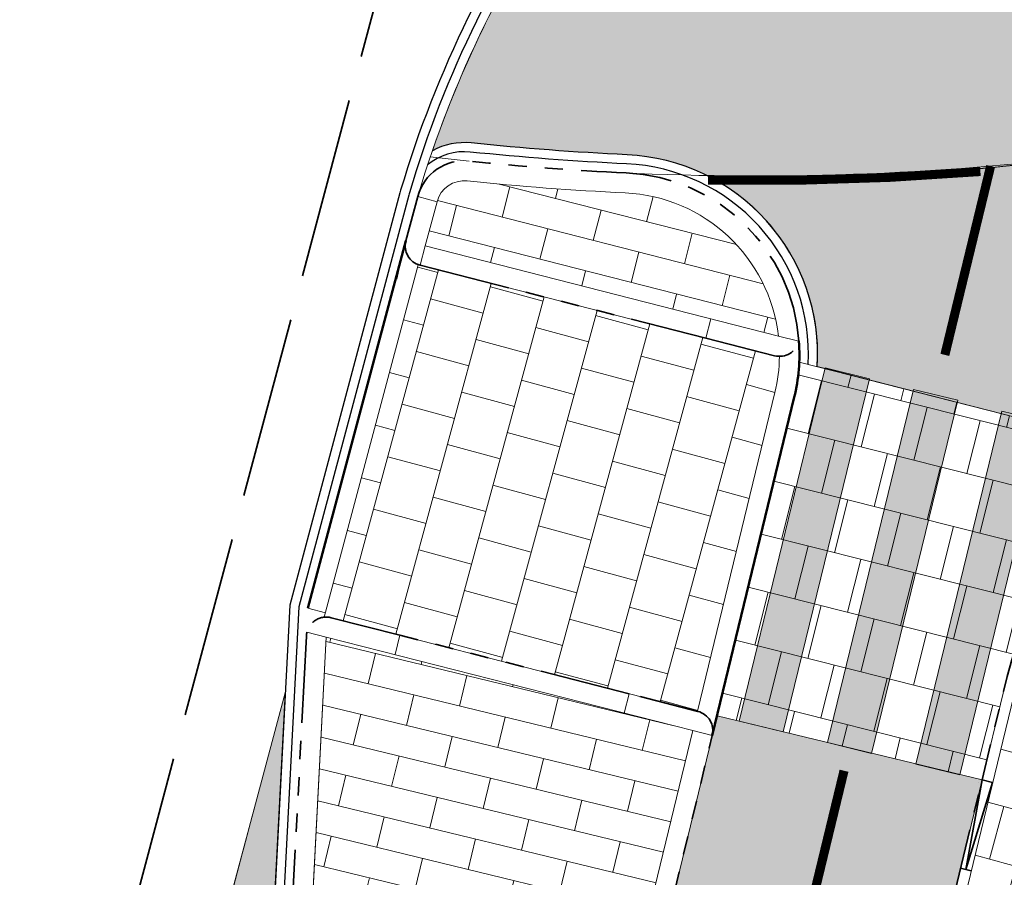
# Model space of a CAD drawing. Header units: metres. Extents: x 196674 to 197628, y 355499 to 356232.
# Tile 153 of 209: x 196689 to 196700, y 356091 to 356101. Entities that reach past the tile are written whole.
import ezdxf

# ---------------------------------------------------------------- set-up
doc = ezdxf.new("R2010")
doc.units = ezdxf.units.M
for name, pattern in [('VH-OPSLUITBAND-SO', [10, 4, -2, 2, -2]), ('VH-RIJWIELPADBAND-SO', [20, 8, -2, 2, -2, 0, -2, 2, -2]), ('VH-RWSBAND-SO', [24, 10, -2, 2, -2, 2, -2, 2, -2]), ('VW-11_STREEP', [2, 1, -1]), ('VW-30270_STREEP', [3, 0.3, -2.7]), ('ZZ-SYSTEEMGRENS-SO', [5, 4, -1])]:
    doc.linetypes.add(name, pattern=pattern)
for name, color, linetype, lineweight, true_color in [('N-WE-VH-GESLOTENVERHARDING_ASFALT_FIETSPAD-A-200', 7, 'Continuous', 5, 0xe98094), ('N-WE-VH-GESLOTENVERHARDING_ASFALT_RIJBAAN-V', 7, 'Continuous', 5, 0xd6d6d6), ('N-WE-VH-GESLOTENVERHARDING_PRINTBETON_DIK_HALFSTEENS_ROOD-A-200', 7, 'Continuous', 5, 0xff9999), ('N-WE-VH-GOOT-BSS-2_KF-G', 7, 'Continuous', 25, 0x82aee3), ('N-WE-VH-KANTOPSLUITING_OPSLUITBAND_120X250-G', 30, 'VH-OPSLUITBAND-SO', 35, 0xff7f00), ('N-WE-VH-KANTOPSLUITING_OPSLUITBAND_200X250-G', 7, 'Continuous', 50, 0x0029a5), ('N-WE-VH-KANTOPSLUITING_RIJWIELPADBAND_40 120-G', 7, 'VH-RIJWIELPADBAND-SO', 35, 0x7a1f00), ('N-WE-VH-KANTOPSLUITING_TROTTOIRBAND_RWS_110 220-G', 7, 'VH-RWSBAND-SO', 35, 0xff3838), ('N-WE-VH-KANTOPSLUITING_VERLAGINGSBAND_RIJWIELPADBAND_40 120-G', 7, 'Continuous', 35, 0x7a1f00), ('N-WE-VH-OPENVERHARDING_TEGEL_300x300_FIETSPAD_ROOD-A', 7, 'Continuous', 5, 0xe98094), ('N-WE-VW-MARKERING_DWARS_OVERSTEEK_VOETGANGERS-G', 7, 'Continuous', 0, 0xffffff), ('N-WE-VW-MARKERING_DWARS_OVERSTEEK_VOETGANGERS-V', 7, 'Continuous', 18, 0xffffff), ('N-WE-VW-MARKERING_LANGS_STREEP_11_010-G', 7, 'VW-11_STREEP', 13, 0xffffff), ('N-WE-VW-MARKERING_LANGS_STREEP_30270-G', 7, 'VW-30270_STREEP', 13, 0xffffff), ('N-WE-VW-MARKERING_LANGS_STREEP_DOORGETROKKEN_010-G', 7, 'Continuous', 13, 0xffffff), ('X-XX-AL-GRENS_SYSTEEMGRENS-G', 7, 'ZZ-SYSTEEMGRENS-SO', 35, 0xd60036)]:
    doc.layers.add(name, color=color, linetype=linetype, lineweight=lineweight, true_color=true_color)
doc.layers.add('N-WE-VH-HULPLIJN-G', color=40, linetype='Continuous', lineweight=5, plot=False)
for name, color, linetype, lineweight in [('N-WE-VH-KANTOPSLUITING_ACHTERKANTBAND-G', 50, 'Continuous', 18), ('N-WE-VH-MATERIAALGRENS-G', 7, 'Continuous', 13), ('N-WE-VH-OPENVERHARDING_TEGEL_300x300_TROTTOIR-A', 251, 'Continuous', 15)]:
    doc.layers.add(name, color=color, linetype=linetype, lineweight=lineweight)
pattern_1 = [(255.8691746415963, (0, 0), (0.1444401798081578, -0.6550855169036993), [0.6, -0.6]), (345.8691746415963, (0, 0), (0.1464820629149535, 0.5818444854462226), [])]

msp = doc.modelspace()

# ---------------------------------------------------------------- hatches: boundary and pattern name
at = {"layer": 'N-WE-VH-GESLOTENVERHARDING_ASFALT_FIETSPAD-A-200'}
h = msp.add_hatch(color=256, dxfattribs=at)
h.dxf.hatch_style = 1
edge = h.paths.add_edge_path()
edge.add_arc((196731.2338909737, 356099.7020284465), 15.1999999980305, 131.7408709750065, 139.133363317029, ccw=False)
edge.add_arc((196697.4411228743, 356128.7620696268), 29.5695673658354, 323.1867188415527, 336.9266482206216)
edge.add_arc((196698.8433177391, 356127.9968778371), 27.98008317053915, 337.2429147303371, 340.1399088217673)
edge.add_arc((196727.3792191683, 356118.7028707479), 2.229987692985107, 161.9663176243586, 185.4426574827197, ccw=False)
edge.add_line((196725.2587803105, 356119.3932215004), (196725.4140313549, 356119.8828110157))
edge.add_arc((196726.5611422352, 356119.5304807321), 1.200000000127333, 130.1943875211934, 162.9258801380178, ccw=False)
edge.add_line((196725.7866827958, 356120.4471118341), (196725.8105812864, 356120.5291617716))
edge.add_arc((196726.2178682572, 356105.4993566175), 15.03532259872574, 91.55225664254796, 106.482259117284)
edge.add_arc((196711.2382663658, 356123.5111628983), 11.30065164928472, 340.2254881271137, 341.4541680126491, ccw=False)
edge.add_line((196721.8725340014, 356119.6879339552), (196721.9462867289, 356119.458522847))
edge.add_line((196721.9462867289, 356119.458522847), (196721.8997151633, 356119.3337695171))
edge.add_arc((196698.3613330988, 356128.1919335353), 25.14999999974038, 320.158372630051, 339.3772508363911, ccw=False)
edge.add_arc((196696.7938970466, 356129.4998025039), 27.19141544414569, 279.57550743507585, 320.15837262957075, ccw=False)
edge.add_arc((196701.9575508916, 356098.8908797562), 3.850000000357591, 99.57550742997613, 139.3748385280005)
edge.add_arc((196696.7938970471, 356129.49980251), 28.19141545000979, 266.8068283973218, 274.56052429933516, ccw=False)
edge.add_arc((196695.2614420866, 356102.0311010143), 0.6799999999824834, 184.1388619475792, 266.80682839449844, ccw=False)
edge.add_line((196694.5832154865, 356101.9820227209), (196694.3109379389, 356101.5533046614))
edge.add_arc((196704.6027978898, 356095.3177957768), 12.03345138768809, 148.789667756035, 160.9998374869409)
edge.add_arc((196693.5759747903, 356098.5954689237), 0.7299999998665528, 84.05548302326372, 118.74067233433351, ccw=False)
edge.add_arc((196696.7938970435, 356129.4998024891), 30.34141542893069, 264.0554830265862, 267.3054934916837)
edge.add_arc((196695.2641030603, 356096.9943652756), 2.199999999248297, 63.50519405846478, 87.30549349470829, ccw=False)
edge.add_arc((196697.1007583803, 356123.9990137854), 25.05030610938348, 268.0435850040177, 291.0453091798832)
edge.add_arc((196696.7938970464, 356129.4998025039), 30.34141544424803, 287.8542538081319, 319.133363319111)
h = msp.add_hatch(color=256, dxfattribs=at)
h.dxf.hatch_style = 1
edge = h.paths.add_edge_path()
edge.add_arc((196697.1212086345, 356123.8440511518), 24.89614525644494, 267.9843733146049, 289.31995934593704, ccw=False)
edge.add_arc((196695.2641030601, 356096.9943652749), 2.19999999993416, -3.4890943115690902, 63.505194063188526, ccw=False)
edge.add_line((196697.4600251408, 356096.8604764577), (196700.4420057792, 356096.0994017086))
edge.add_arc((196709.223763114, 356090.9108818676), 10.20000000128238, 112.27196849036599, 149.4241602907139, ccw=False)
at = {"layer": 'N-WE-VH-GESLOTENVERHARDING_ASFALT_RIJBAAN-V'}
h = msp.add_hatch(color=256, dxfattribs=at)
h.dxf.hatch_style = 1
h.paths.add_polyline_path([(196680.9008457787, 356046.0409897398), (196680.4084901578, 356046.1488405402), (196679.5607000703, 356042.2785473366)])
edge = h.paths.add_edge_path()
edge.add_line((196691.6057761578, 356093.2712962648), (196691.2797555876, 356092.0498472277))
edge.add_arc((197415.7295069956, 355897.9565832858), 749.9997582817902, 165.0016574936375, 165.0890889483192)
edge.add_line((196690.9844193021, 356090.9441354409), (196691.4782738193, 356090.8126763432))
edge.add_line((196691.4782738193, 356090.8126763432), (196691.6057761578, 356093.2712962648))
at = {"layer": 'N-WE-VH-GESLOTENVERHARDING_PRINTBETON_DIK_HALFSTEENS_ROOD-A-200', "true_color": 0xffffff}
h = msp.add_hatch(dxfattribs=at)
h.set_pattern_fill('AVH-BSS_DIKFORMAAT_HALFST-SO', scale=0.5, angle=75.68236706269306, pattern_type=2)
h.set_pattern_definition([(75.68236706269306, (0, 0), (-0.2454736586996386, 1.130828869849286), [0.345, -0.345]), (165.6823670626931, (0, 0), (-0.08531754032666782, -0.3342841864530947), [])])
edge = h.paths.add_edge_path()
edge.add_arc((196695.2641030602, 356096.9943652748), 1.779999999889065, 6.524547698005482, 87.30549349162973)
edge.add_arc((196696.7938970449, 356129.499802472), 30.76141541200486, 264.0554830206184, 267.305493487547, ccw=False)
edge.add_arc((196693.5759747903, 356098.5954689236), 0.3100000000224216, 84.05548302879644, 165.0509791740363)
edge.add_line((196693.2764665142, 356098.6754363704), (196693.1464459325, 356098.1884602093))
edge.add_line((196693.1464459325, 356098.1884602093), (196697.0325744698, 356097.1966246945))
h = msp.add_hatch(dxfattribs=at)
h.set_pattern_fill('AVH-BSS_DIKFORMAAT_HALFST-SO', scale=0.5, angle=256.3700000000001, pattern_type=2)
h.set_pattern_definition([(256.3700000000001, (0, 0), (0.2590272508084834, -1.127801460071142), [0.345, -0.345]), (346.3700000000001, (0, 0), (0.08129959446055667, 0.3352840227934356), [])])
h.paths.add_polyline_path([(196696.091972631, 356092.854360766), (196692.0581098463, 356093.8839016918), (196691.6704264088, 356086.408225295), (196694.3616426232, 356085.7171537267)])
at = {"layer": 'N-WE-VH-OPENVERHARDING_TEGEL_300x300_FIETSPAD_ROOD-A'}
h = msp.add_hatch(dxfattribs=at)
h.set_pattern_fill('AVH-TEGEL_300X300_HALFST', color=256, scale=2, angle=255.8691746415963, pattern_type=2)
h.set_pattern_definition(pattern_1)
edge = h.paths.add_edge_path()
edge.add_line((196697.2623617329, 356096.9109250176), (196700.6440381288, 356096.0478380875))
edge.add_arc((196709.2059930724, 356090.9181586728), 9.98101614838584, 149.0731298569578, 166.3888231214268)
edge.add_line((196699.5052926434, 356093.2670082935), (196699.2736070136, 356092.3113592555))
edge.add_line((196699.2736070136, 356092.3113592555), (196696.3580658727, 356093.0181971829))
edge.add_line((196696.3580658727, 356093.0181971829), (196697.207797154, 356096.5231399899))
edge.add_arc((196695.2641030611, 356096.9943652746), 1.999999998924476, 346.3722613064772, 357.608918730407)
h = msp.add_hatch(dxfattribs=at)
h.set_pattern_fill('AVH-TEGEL_300X300_HALFST', color=256, scale=2, angle=255.8691746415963, pattern_type=2)
h.set_pattern_definition(pattern_1)
edge = h.paths.add_edge_path()
edge.add_line((196699.2736070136, 356092.3113592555), (196696.3580658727, 356093.0181971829))
edge.add_line((196696.3580658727, 356093.0181971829), (196690.2574049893, 356067.8543978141))
edge.add_arc((196618.8266470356, 356085.1719270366), 73.50000000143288, 334.4715674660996, 346.37226130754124, ccw=False)
edge.add_arc((196752.8224647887, 356021.1611039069), 75.00005006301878, 154.4602239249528, 167.9300556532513)
edge.add_line((196679.4804361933, 356036.8440357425), (196678.9257107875, 356034.2498336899))
edge.add_line((196678.9257107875, 356034.2498336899), (196681.8593899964, 356033.6225169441))
edge.add_line((196681.8593899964, 356033.6225169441), (196682.4141154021, 356036.2167189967))
edge.add_arc((196752.8224164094, 356021.1611171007), 71.9999999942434, 155.1920431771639, 167.9300577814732, ccw=False)
edge.add_arc((196617.9230256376, 356085.4443223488), 77.44237890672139, 333.896998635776, 346.3339208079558)
edge.add_line((196693.1729461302, 356067.1475598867), (196699.2736070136, 356092.3113592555))
at = {"layer": 'N-WE-VH-OPENVERHARDING_TEGEL_300x300_TROTTOIR-A'}
h = msp.add_hatch(dxfattribs=at)
h.set_pattern_fill('AVH-TEGEL_300X300_HALFST', color=256, scale=2, angle=344.7974413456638, pattern_type=2)
h.set_pattern_definition([(344.7974413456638, (0, 0), (0.6576725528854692, 0.1321620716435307), [0.6, -0.6]), (74.79744134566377, (0, 0), (-0.5790028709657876, 0.1573393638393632), [])])
edge = h.paths.add_edge_path()
edge.add_arc((196697.0457093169, 356097.1932723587), 0.2200000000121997, 255.6823670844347, 269.5093336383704, ccw=False)
edge.add_line((196696.991303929, 356096.9801056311), (196693.0920405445, 356097.9752934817))
edge.add_arc((196693.1464459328, 356098.1884602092), 0.2199999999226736, 249.8308684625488, 255.6823669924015, ccw=False)
edge.add_line((196693.0705915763, 356097.9819508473), (196692.0346751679, 356094.1026499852))
edge.add_arc((196692.0581098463, 356093.8839016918), 0.2199999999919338, 75.68236705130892, 96.11482025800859, ccw=False)
edge.add_line((196692.1125152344, 356094.0970684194), (196696.1435695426, 356093.0671859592))
edge.add_line((196696.1435695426, 356093.0671859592), (196696.9939908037, 356096.5749747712))
edge.add_arc((196695.2767729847, 356096.9920970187), 1.767152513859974, 346.3469458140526, 359.3899045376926)
h = msp.add_hatch(dxfattribs=at)
h.set_pattern_fill('AVH-TEGEL_300X300_HALFST', color=256, scale=2, angle=74.82727162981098, pattern_type=2)
h.set_pattern_definition([(74.82727162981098, (0, 0), (-0.1325044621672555, 0.6576036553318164), [0.6, -0.6]), (164.827271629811, (0, 0), (-0.1570378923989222, -0.5790847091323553), [])])
edge = h.paths.add_edge_path()
edge.add_line((196701.3712389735, 356092.8146320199), (196699.621914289, 356093.2387347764))
edge.add_line((196699.621914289, 356093.2387347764), (196693.2895677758, 356067.1192863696))
edge.add_arc((196618.8266470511, 356085.1719270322), 76.61999998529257, 341.57125887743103, 346.37226130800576, ccw=False)
edge.add_line((196691.5173860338, 356060.9504311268), (196693.2267267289, 356060.3863557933))
edge.add_arc((196618.8266470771, 356085.1719270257), 78.4199999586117, 341.5750706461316, 346.3722613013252)
edge.add_line((196695.0388924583, 356066.6951836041), (196701.3712389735, 356092.8146320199))
at = {"layer": 'N-WE-VW-MARKERING_DWARS_OVERSTEEK_VOETGANGERS-V'}
h = msp.add_hatch(color=256, dxfattribs=at)
h.dxf.hatch_style = 1
h.paths.add_polyline_path([(196697.0867433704, 356092.8406328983), (196696.6009583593, 356092.9590090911), (196697.5479679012, 356096.8452891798), (196698.0337529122, 356096.726912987)])
h.paths.add_polyline_path([(196699.0053229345, 356096.4901606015), (196698.0583133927, 356092.6038805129), (196697.5725283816, 356092.7222567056), (196698.5195379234, 356096.6085367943)])
h.paths.add_polyline_path([(196699.9768929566, 356096.2534082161), (196699.0298834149, 356092.3671281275), (196698.5440984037, 356092.4855043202), (196699.4911079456, 356096.3717844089)])

# ---------------------------------------------------------------- linework, layer by layer
at = {"layer": 'N-WE-VH-GOOT-BSS-2_KF-G', "ltscale": 0.2, "flags": 128}
for points in [[(196721.9462867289, 356119.458522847), (196721.7511935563, 356120.0653687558, 0.01079111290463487), (196721.1283646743, 356119.8593330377, 0.005831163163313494), (196720.7956674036, 356119.7368632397, 0.1319453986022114), (196714.4093274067, 356115.1121498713, -0.1664425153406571), (196701.8048702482, 356107.2226118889, 0.1816460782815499), (196694.6686019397, 356102.4570592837, 0.0837755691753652), (196692.8760458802, 356098.8021350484, 0.006967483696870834), (196692.8677248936, 356098.7726305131), (196691.6556933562, 356094.2338465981), (196690.8787561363, 356079.2522129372), (196687.1949569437, 356063.7116285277), (196679.0289274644, 356040.7856023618), (196677.7577196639, 356034.9823416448), (196677.5908181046, 356034.2204101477)], [(196721.8545284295, 356119.4172074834), (196721.6862969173, 356119.9404990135, 0.009157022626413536), (196721.1618129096, 356119.7650928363, 0.00572199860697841), (196720.8374653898, 356119.6457770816, 0.1320564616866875), (196714.4869798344, 356115.0491411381, -0.1664425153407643), (196701.827610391, 356107.1252317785, 0.1816460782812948), (196694.7498360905, 356102.3987410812, 0.08377556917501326), (196692.9719039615, 356098.7736529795, 0.006967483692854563), (196692.9643394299, 356098.7468306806), (196691.7550156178, 356094.2181865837), (196690.9781241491, 356079.2374351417), (196687.2911784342, 356063.6837425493), (196679.1252557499, 356040.7580162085), (196677.8554035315, 356034.960943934), (196677.6885019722, 356034.1990124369)], [(196697.4600251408, 356096.8604764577, 0.4182813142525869), (196695.3675265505, 356099.1919329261, -0.01418179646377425), (196693.6515775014, 356099.3215434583, 0.1525088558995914), (196693.2249571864, 356099.2355366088, 0.1525088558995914)], [(196697.3612884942, 356096.8856764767, 0.4156059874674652), (196695.3628254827, 356099.0920434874, -0.01418179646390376), (196693.6412209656, 356099.2220811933, 0.2025063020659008), (196693.1723066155, 356099.0791547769, 0.2025063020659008)]]:
    msp.add_lwpolyline(points, format="xyb", dxfattribs=at)
at = {"layer": 'N-WE-VH-HULPLIJN-G', "flags": 128}
for points in [[(196719.7391251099, 356109.6473971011, -0.03226702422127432), (196721.1142966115, 356111.0437130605, 0.06002368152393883), (196724.6452393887, 356117.173482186, 0.01264119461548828), (196725.1592850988, 356118.491357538, -0.1027946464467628), (196725.2587803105, 356119.3932215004), (196725.4140313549, 356119.8828110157, -0.1437970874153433), (196725.7866827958, 356120.4471118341), (196725.8105812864, 356120.5291617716, 0.06523673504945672), (196721.9520699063, 356119.9168421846, -0.005361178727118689), (196721.8725340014, 356119.6879339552), (196721.9462867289, 356119.458522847), (196721.8997151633, 356119.3337695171, -0.08405529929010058), (196717.6719623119, 356112.0791405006, -0.1789504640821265), (196701.3171140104, 356102.6872386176, 0.1754243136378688), (196699.0354569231, 356101.3976439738, -0.03384479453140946), (196695.2235643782, 356101.3521567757, -0.3772102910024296), (196694.5832154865, 356101.9820227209), (196694.3109379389, 356101.5533046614, 0.05332738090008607), (196693.2249571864, 356099.2355366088, -0.152508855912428), (196693.6515775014, 356099.3215434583, 0.01418179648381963), (196695.3675265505, 356099.1919329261, -0.1042233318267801), (196696.2455597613, 356098.963309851, 0.1007023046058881), (196706.0964763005, 356100.6196447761, 0.1373346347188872)], [(196705.3579277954, 356100.3499134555, -0.09336392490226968), (196696.2455597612, 356098.963309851, -0.3009386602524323), (196697.4600251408, 356096.8604764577), (196700.4420057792, 356096.0994017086, -0.1635420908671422)], [(196697.0438253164, 356096.9732804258, -0.06040482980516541), (196696.991303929, 356096.9801056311), (196693.0920405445, 356097.9752934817, -0.02553752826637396), (196693.0705915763, 356097.9819508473), (196692.0346751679, 356094.1026499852, -0.08939035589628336), (196692.1125152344, 356094.0970684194), (196696.1435695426, 356093.0671859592), (196696.9939908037, 356096.5749747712, 0.05697216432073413)], [(196697.2623617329, 356096.9109250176), (196700.6440381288, 356096.0478380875, 0.07569805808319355), (196699.5052926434, 356093.2670082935), (196699.2736070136, 356092.3113592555), (196696.3580658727, 356093.0181971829), (196697.207797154, 356096.5231399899, 0.04906849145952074)], [(196701.3712389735, 356092.8146320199), (196699.621914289, 356093.2387347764), (196693.2895677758, 356067.1192863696, -0.02095138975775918), (196691.5173860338, 356060.9504311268), (196693.2267267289, 356060.3863557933, 0.02093475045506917), (196695.0388924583, 356066.6951836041)]]:
    msp.add_lwpolyline(points, format="xyb", close=True, dxfattribs=at)
msp.add_lwpolyline([(196693.6308644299, 356099.1226189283), (196693.2016918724, 356099.1673066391)], dxfattribs=at)
msp.add_lwpolyline([(196696.091972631, 356092.854360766), (196692.0581098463, 356093.8839016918), (196691.6704264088, 356086.408225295), (196694.3616426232, 356085.7171537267)], close=True, dxfattribs=at)
at = {"layer": 'N-WE-VH-HULPLIJN-G'}
for points in [[(196691.6057761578, 356093.2712962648), (196691.2797555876, 356092.0498472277, 0.0003814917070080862), (196690.9844193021, 356090.9441354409), (196691.4782738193, 356090.8126763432)], [(196699.2736070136, 356092.3113592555), (196696.3580658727, 356093.0181971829), (196690.2574049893, 356067.8543978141, -0.05197329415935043), (196685.1509549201, 356053.496444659, 0.05884099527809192), (196679.4804361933, 356036.8440357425), (196678.9257107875, 356034.2498336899), (196681.8593899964, 356033.6225169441), (196682.4141154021, 356036.2167189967, -0.05563737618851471), (196687.4666326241, 356051.3707434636, 0.05431964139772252), (196693.1729461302, 356067.1475598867)]]:
    msp.add_lwpolyline(points, format="xyb", close=True, dxfattribs=at)
for centre, radius, start, end in [((196696.7938970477, 356129.4998025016), 30.54141544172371, 267.2043892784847, 287.6440597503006), ((196704.6027978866, 356095.3177957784), 12.03345138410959, 165.3787127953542, 167.9805263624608)]:
    msp.add_arc(centre, radius, start, end, dxfattribs=at)
at = {"layer": 'N-WE-VH-KANTOPSLUITING_ACHTERKANTBAND-G', "flags": 128}
for points in [[(196681.3639597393, 356030.7317389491), (196682.5314625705, 356036.1916263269, -0.05881643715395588), (196687.9630500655, 356052.1449354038, 0.05199837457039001), (196693.2895677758, 356067.1192863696), (196699.621914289, 356093.2387347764, -0.2610304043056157), (196706.1945872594, 356100.3150561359, 0.1373346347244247), (196719.9811201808, 356109.4380209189, -0.1266591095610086), (196726.0814800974, 356113.6615077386)], [(196696.1435695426, 356093.0671859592), (196696.9939908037, 356096.5749747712, 0.05656082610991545), (196697.0439781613, 356096.9732791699, 0.05656082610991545)]]:
    msp.add_lwpolyline(points, format="xyb", dxfattribs=at)
msp.add_lwpolyline([(196697.0325744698, 356097.1966246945, 0.3678339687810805), (196695.3477820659, 356098.7723972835, -0.01418179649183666), (196693.6080800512, 356098.9038019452, 0.3688971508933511), (196693.2764665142, 356098.6754363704), (196693.1464459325, 356098.1884602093)], format="xyb", close=True, dxfattribs=at)
for points in [[(196693.2764665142, 356098.6754363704), (196693.0639122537, 356098.7321874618)], [(196693.0896913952, 356097.9758930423), (196693.1464459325, 356098.1884602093)], [(196692.0346751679, 356094.1026499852), (196693.0705915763, 356097.9819508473)], [(196696.2899363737, 356097.386164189), (196696.2355309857, 356097.1729974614)], [(196697.0325744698, 356097.1966246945), (196697.2588760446, 356097.1388669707)], [(196692.047566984, 356094.1509272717), (196691.8543378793, 356094.2025265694)], [(196694.3616409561, 356085.7171472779), (196696.091972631, 356092.854360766), (196692.0581098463, 356093.8839016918), (196691.2951125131, 356079.1710700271)], [(196692.0581098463, 356093.8839016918), (196691.8449431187, 356093.9383070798)], [(196692.8138827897, 356093.6910098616), (196692.8682881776, 356093.9041765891)], [(196695.335973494, 356093.0462519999), (196695.390378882, 356093.2594187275)], [(196696.091972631, 356092.854360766), (196696.3049131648, 356092.7989547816)]]:
    msp.add_lwpolyline(points, dxfattribs=at)
at = {"layer": 'N-WE-VH-KANTOPSLUITING_OPSLUITBAND_120X250-G', "ltscale": 0.1, "flags": 128}
msp.add_lwpolyline([(196699.2736070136, 356092.3113592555), (196699.5052926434, 356093.2670082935, -0.0756980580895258), (196700.6440381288, 356096.0478380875, -0.07084870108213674)], format="xyb", dxfattribs=at)
at = {"layer": 'N-WE-VH-KANTOPSLUITING_OPSLUITBAND_200X250-G', "ltscale": 0.1, "flags": 128}
msp.add_lwpolyline([(196691.8543378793, 356094.2025265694), (196692.9338916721, 356098.2452113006)], dxfattribs=at)
msp.add_lwpolyline([(196696.3049131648, 356092.7989547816), (196697.207797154, 356096.5231399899, 0.07769647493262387), (196697.2588760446, 356097.1388669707, 1.946215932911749)], format="xyb", dxfattribs=at)
at = {"layer": 'N-WE-VH-KANTOPSLUITING_RIJWIELPADBAND_40 120-G', "ltscale": 0.1, "flags": 128}
msp.add_lwpolyline([(196697.4678614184, 356084.8630809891), (196699.2736070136, 356092.3113592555)], dxfattribs=at)
at = {"layer": 'N-WE-VH-KANTOPSLUITING_TROTTOIRBAND_RWS_110 220-G', "ltscale": 0.1, "flags": 128}
for points in [[(196697.2588760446, 356097.1388669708, 0.3796757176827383), (196695.358124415, 356098.9921540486, -0.01418179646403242), (196693.6308644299, 356099.1226189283, 0.3688971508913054), (196693.0639122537, 356098.7321874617)], [(196693.0639122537, 356098.7321874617), (196692.9338916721, 356098.2452113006, 0.4142135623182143), (196693.0896948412, 356097.9759059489, 0.4142135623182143)], [(196693.0896948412, 356097.9759059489, 0.002754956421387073), (196693.0920405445, 356097.9752934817), (196696.2355309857, 356097.1729974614)], [(196696.2355309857, 356097.1729974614), (196696.991303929, 356096.9801056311, 0.4142135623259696), (196697.2588760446, 356097.1388669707, 0.4142135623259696)], [(196692.8682881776, 356093.9041765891), (196692.1125152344, 356094.0970684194, 0.4142135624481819), (196691.8449431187, 356093.9383070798, 0.4142135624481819)], [(196691.8449431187, 356093.9383070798, 0.04955975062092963), (196691.8384050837, 356093.8952954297), (196691.0774921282, 356079.2226566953)], [(196696.3049131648, 356092.7989547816), (196696.3051871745, 356092.7999732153, 0.4128102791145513), (196696.1461674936, 356093.0665228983), (196695.390378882, 356093.2594187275)]]:
    msp.add_lwpolyline(points, format="xyb", dxfattribs=at)
for points in [[(196695.390378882, 356093.2594187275), (196692.8682881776, 356093.9041765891)], [(196694.5754473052, 356085.6653124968), (196696.3049131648, 356092.7989547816)]]:
    msp.add_lwpolyline(points, dxfattribs=at)
at = {"layer": 'N-WE-VH-KANTOPSLUITING_VERLAGINGSBAND_RIJWIELPADBAND_40 120-G', "flags": 128}
for points in [[(196699.3902286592, 356092.2830857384), (196699.0963051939, 356091.32537545), (196699.2736070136, 356092.3113592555)], [(196699.2736070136, 356092.3113592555), (196699.3902286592, 356092.2830857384)], [(196699.0379943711, 356091.3395122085), (196699.1546160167, 356091.3112386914)]]:
    msp.add_lwpolyline(points, dxfattribs=at)
at = {"layer": 'N-WE-VH-MATERIAALGRENS-G', "flags": 128}
for points in [[(196694.8308932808, 356102.3401766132, 0.08343237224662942), (196693.0723731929, 356098.7606519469)], [(196679.5607000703, 356042.2785473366), (196683.1007341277, 356058.4393517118, -0.01153198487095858), (196691.2797555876, 356092.0498472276), (196691.6057761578, 356093.2712962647)]]:
    msp.add_lwpolyline(points, format="xyb", dxfattribs=at)
msp.add_lwpolyline([(196700.545056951, 356096.0731005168), (196697.2623617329, 356096.9109250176)], dxfattribs=at)
at = {"layer": 'N-WE-VW-MARKERING_DWARS_OVERSTEEK_VOETGANGERS-G', "flags": 128}
for points in [[(196697.0867433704, 356092.8406328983), (196696.6009583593, 356092.9590090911), (196697.5479679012, 356096.8452891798), (196698.0337529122, 356096.726912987)], [(196699.9768929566, 356096.2534082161), (196699.0298834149, 356092.3671281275), (196698.5440984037, 356092.4855043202), (196699.4911079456, 356096.3717844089)]]:
    msp.add_lwpolyline(points, close=True, dxfattribs=at)
msp.add_lwpolyline([(196699.0053229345, 356096.4901606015), (196698.0583133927, 356092.6038805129), (196697.5725283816, 356092.7222567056), (196698.5195379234, 356096.6085367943), (196699.0053229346, 356096.4901606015)], dxfattribs=at)
at = {"layer": 'N-WE-VW-MARKERING_LANGS_STREEP_11_010-G', "const_width": 0.1, "flags": 128}
msp.add_lwpolyline([(196696.2579934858, 356098.9130814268, 0.02452159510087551), (196699.2553024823, 356099.0075709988, 0.02452159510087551)], format="xyb", dxfattribs=at)
at = {"layer": 'N-WE-VW-MARKERING_LANGS_STREEP_30270-G', "const_width": 0.1, "flags": 128}
msp.add_lwpolyline([(196697.7548013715, 356092.4130228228), (196691.7151755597, 356067.5009788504, -0.05199837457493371), (196686.5012780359, 356052.8432351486, 0.05881643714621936), (196680.9472757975, 356036.5303773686), (196679.9346152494, 356031.7946179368)], format="xyb", dxfattribs=at)
at = {"layer": 'N-WE-VW-MARKERING_LANGS_STREEP_DOORGETROKKEN_010-G', "const_width": 0.1, "flags": 128}
msp.add_lwpolyline([(196699.3679916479, 356099.0670554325), (196698.8643019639, 356096.9894532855, 0.0001312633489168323)], format="xyb", dxfattribs=at)
at = {"layer": 'N-WE-VW-MARKERING_LANGS_STREEP_DOORGETROKKEN_010-G', "flags": 128}
msp.add_lwpolyline([(196699.2295957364, 356092.2789688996), (196699.2300105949, 356092.2805086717)], dxfattribs=at)
at = {"layer": 'X-XX-AL-GRENS_SYSTEEMGRENS-G', "ltscale": 0.5, "flags": 128}
msp.add_lwpolyline([(197173.0845801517, 355664.4267221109), (197172.678291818, 355658.1040395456), (197176.2062336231, 355657.9276386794), (197179.6585214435, 355660.8258546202), (197196.8460500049, 355641.1849859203), (197196.618113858, 355640.9851655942), (197203.3658004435, 355633.2880423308), (197204.598351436, 355636.2035375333), (197206.181120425, 355637.5931654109), (197210.3450714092, 355632.9793581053), (197211.1344663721, 355633.8542043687), (197215.577003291, 355630.1111014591), (197222.812057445, 355638.6980935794), (197225.7729980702, 355636.1981525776), (197252.4997837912, 355613.6295939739), (197256.3974516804, 355618.2471244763), (197230.4350738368, 355640.1698336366), (197234.5465854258, 355645.0395252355), (197230.9951246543, 355648.102425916), (197227.7363916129, 355651.014992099), (197227.7150354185, 355650.9915016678), (197227.3858924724, 355651.2966605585), (197230.5297411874, 355654.3837220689), (197222.7747070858, 355662.5864016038), (197213.3031688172, 355673.0409596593), (197208.7438719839, 355679.5515306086), (197204.6678372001, 355688.2834966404), (197202.9207222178, 355693.3147658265), (197202.5296188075, 355695.8358091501), (197209.2561496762, 355696.7388380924), (197208.765603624, 355699.4053961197), (197208.8375775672, 355699.4157603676), (197208.4960738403, 355702.0476424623), (197209.7550059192, 355702.1614664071), (197209.6289773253, 355703.3557373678), (197209.431316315, 355705.9322142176), (197209.3853665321, 355708.5054020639), (197209.4909423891, 355711.0763696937), (197209.825975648, 355714.406320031), (197209.1003553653, 355714.700446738), (197209.2732684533, 355715.2254737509), (197208.7827839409, 355715.4092287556), (197209.8333840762, 355718.2914021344), (197204.6571410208, 355720.1605124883), (197206.9259623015, 355726.3911903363), (197207.3755778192, 355727.6258113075), (197205.6951706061, 355728.2354618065), (197201.970541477, 355729.6509828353, -0.03199396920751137), (197199.2658455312, 355725.4928494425), (197194.4988616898, 355729.2364659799), (197191.8020115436, 355731.3330088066), (197190.6829954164, 355730.2418318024), (197188.9323846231, 355731.7580333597, 0.01582069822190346), (197191.308975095, 355733.798286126), (197190.5246250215, 355734.700084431), (197189.8547559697, 355735.4391273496), (197188.5065648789, 355737.3969406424), (197188.3768484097, 355737.5504837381), (197186.2264232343, 355740.6599554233), (197185.4143065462, 355740.8273772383), (197177.0047230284, 355735.000759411), (197161.0308464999, 355735.7499021), (197143.9921317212, 355736.546230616), (197117.3114725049, 355737.8750504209), (197104.5701917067, 355738.4152468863), (197089.3270001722, 355739.2400485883), (197089.4979420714, 355743.4763910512), (197087.6423294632, 355744.6045541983), (197087.2320594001, 355744.8539874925), (197086.4302028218, 355745.4612094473), (197085.6301577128, 355746.0670596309), (197084.2515270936, 355747.3631431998), (197083.0033431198, 355748.790046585), (197081.9521148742, 355750.2640411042), (197081.052108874, 355751.8364435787), (197080.680597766, 355752.6629727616), (197080.3089695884, 355753.4897623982), (197079.7287775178, 355755.2084983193), (197079.3027229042, 355757.0287405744), (197079.0552433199, 355758.8767777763), (197078.9881413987, 355760.748092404), (197079.0484954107, 355761.6954089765), (197079.4901165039, 355761.5482019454), (197081.8987959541, 355767.3947458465), (197083.4122910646, 355769.9863346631), (197084.9290730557, 355772.1438856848), (197085.2777218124, 355772.6391357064), (197085.9504292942, 355773.4546849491), (197087.2615113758, 355775.0451778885), (197089.4568843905, 355777.2328139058), (197092.7058230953, 355779.8115121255), (197090.7255592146, 355782.8612331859), (197090.5279328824, 355783.1655891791), (197094.0593130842, 355784.7965387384), (197089.240221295, 355793.944965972), (197079.8514273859, 355789.6587774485), (197073.1066642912, 355808.1301448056), (197062.6964714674, 355839.0387078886), (197050.201550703, 355834.8591941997), (197054.256388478, 355823.4068109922), (197060.9054150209, 355805.9824325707), (197064.0917084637, 355798.9340248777), (197065.6061934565, 355785.3714584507), (197066.4118943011, 355778.1591798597), (197064.2976158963, 355775.7696807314), (197061.8930028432, 355773.065075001), (197059.8798242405, 355770.937906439), (197059.567781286, 355770.7063368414), (197054.395078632, 355766.8676324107), (197050.1449273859, 355764.4954855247), (197046.646028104, 355763.2036366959), (197046.6485450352, 355763.1967402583), (197042.8018864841, 355761.7681380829), (197042.6247659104, 355761.7025895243), (197032.2172606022, 355760.2665015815), (197022.1724443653, 355758.1057256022), (197022.1490316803, 355758.1349914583), (197018.4791559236, 355757.3507739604), (197017.1834583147, 355757.8590001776), (197013.9320116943, 355762.4906063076), (197012.2359937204, 355764.9334332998), (197011.548662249, 355765.9454268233), (197009.5874376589, 355768.7952768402), (197008.1879451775, 355770.6627745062), (197008.1739746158, 355770.651876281), (197004.3621297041, 355775.7021426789), (197000.7500667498, 355780.6711859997), (196997.3281167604, 355785.4310589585), (196992.0624097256, 355792.5561596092), (196987.5636689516, 355799.6503659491), (196980.2918957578, 355812.3582609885), (196971.7451011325, 355828.1610038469), (196956.4456734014, 355821.2458726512), (196960.0166344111, 355812.4100996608), (196962.4976294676, 355807.0886023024, -0.6085831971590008), (196961.4131292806, 355806.2394416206), (196970.6320923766, 355792.5786144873), (196976.225457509, 355784.303374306), (196982.879968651, 355776.9163582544), (196982.5041383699, 355776.476222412), (196987.7472751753, 355765.3430715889), (196990.3620391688, 355759.9089379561), (196989.6128942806, 355758.3801676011), (196986.801356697, 355757.089894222), (196981.5916446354, 355758.3619052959), (196976.4931413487, 355759.6093032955), (196973.9250311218, 355760.2238822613), (196971.9270970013, 355760.7020113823), (196970.093883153, 355761.1263081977), (196965.2690985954, 355762.243003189), (196955.7026120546, 355764.457163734), (196954.8259486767, 355764.7114400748), (196955.7288446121, 355765.5914382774), (196946.4199106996, 355767.8862061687), (196945.5109518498, 355767.0898728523), (196943.3561815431, 355767.6616250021), (196942.0243707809, 355768.0150110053), (196940.699224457, 355768.3753913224), (196937.911680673, 355769.161377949), (196937.9158913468, 355769.1720679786), (196934.1448626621, 355770.5833311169), (196931.0328001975, 355771.949971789), (196928.1497259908, 355773.3159879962), (196926.2238803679, 355774.3657393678), (196926.7008714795, 355775.2077771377), (196923.9720996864, 355776.8118532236), (196922.1171638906, 355777.9575551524), (196917.5440237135, 355780.8012867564), (196917.0166342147, 355779.9474843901), (196915.4224701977, 355780.9309636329), (196913.0167641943, 355782.4772167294), (196912.757872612, 355782.6539056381), (196911.190523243, 355783.7714957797), (196908.5042566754, 355786.2619442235), (196907.2206986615, 355787.4460719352), (196905.8442773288, 355789.1071714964), (196903.2522146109, 355793.7425243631), (196899.3236920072, 355801.1348770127), (196896.7844047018, 355806.8801932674), (196892.3931631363, 355816.7971943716), (196889.396342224, 355823.7408055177), (196885.4294056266, 355833.1531130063), (196886.3148759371, 355833.6745129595), (196885.0357126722, 355834.4994199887), (196884.9096875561, 355834.6903417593), (196883.5318420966, 355838.2464489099), (196881.8574062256, 355842.456115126), (196879.7964254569, 355847.3435551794), (196879.5508475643, 355847.9274201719), (196877.9207976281, 355851.9810838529), (196875.2708346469, 355858.5729917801), (196872.6243587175, 355865.1536886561), (196870.4789281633, 355870.5362599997), (196868.3870366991, 355875.7889875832), (196865.3800609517, 355883.3409266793), (196863.5295936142, 355887.9873007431), (196863.4110328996, 355888.2849971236), (196862.7400305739, 355889.9711056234), (196863.0622626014, 355890.0962442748), (196861.3970005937, 355894.1395962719), (196861.4037374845, 355894.142038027), (196859.229652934, 355899.4431236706), (196859.0298403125, 355899.3580359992), (196858.8952095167, 355899.696553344), (196858.3959365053, 355900.9492390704), (196849.546747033, 355923.1807260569), (196850.1922005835, 355924.6939033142), (196860.258528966, 355928.6657372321), (196869.5490503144, 355931.0234685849), (196873.3453938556, 355931.8019435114), (196886.2438454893, 355935.4284136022), (196898.3098795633, 355938.5764862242), (196898.3110943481, 355938.5724965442), (196903.1917021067, 355939.7712405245), (196904.7097162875, 355939.0568809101), (196905.0282216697, 355938.2924679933), (196909.0130922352, 355939.952830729), (196908.2642147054, 355942.2627148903), (196902.9799573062, 355958.738663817), (196902.4497829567, 355960.2008490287), (196901.8115777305, 355961.6192158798), (196900.9680556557, 355963.3204536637), (196898.0063144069, 355968.7541705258), (196894.5625896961, 355975.3226559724), (196892.3896866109, 355979.4813913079), (196888.5416758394, 355987.5664713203), (196887.4815956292, 355987.0834539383), (196885.6442474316, 355986.3271839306), (196885.5076204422, 355986.6344104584), (196873.7642690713, 355982.4273955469), (196860.8311621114, 355977.7025315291), (196860.6501748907, 355978.1868262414), (196859.8859481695, 355980.2917607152), (196853.3128873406, 355977.7107309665), (196853.73029577, 355976.6477246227), (196849.4907683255, 355974.9886047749), (196849.0872389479, 355976.0301083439), (196843.9608105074, 355973.9918913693), (196837.8119168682, 355989.4043746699), (196834.5901124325, 355988.2958011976), (196829.2277835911, 355986.0429299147), (196828.1156368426, 355985.4996470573), (196826.3328622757, 355984.7522034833), (196824.2538081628, 355989.7933135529), (196823.3493071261, 355989.4238303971), (196821.5217528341, 355993.9636112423), (196822.4415567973, 355994.327010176), (196811.4142395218, 356022.6098143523), (196811.1941616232, 356022.5241126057), (196809.0787073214, 356027.7608173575), (196808.1570951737, 356027.399245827), (196802.10045471, 356042.8370581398), (196803.0324375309, 356043.2047289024), (196801.2251267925, 356047.7859519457), (196800.9629805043, 356047.6825342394), (196799.5580754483, 356051.2186581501), (196798.9326303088, 356050.9700967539), (196795.7620501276, 356058.7913388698), (196785.962956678, 356083.7526770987), (196782.5256602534, 356092.3853087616), (196783.4607012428, 356092.7526788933), (196781.019036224, 356098.8045971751), (196780.1137519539, 356098.4428009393), (196778.7301102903, 356101.9178165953), (196774.5320198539, 356112.348299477), (196772.2902714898, 356117.515377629), (196776.44078803, 356119.079716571), (196791.849465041, 356131.7811384), (196790.0748953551, 356134.2200693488), (196802.0204483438, 356142.8516660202), (196802.0676224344, 356142.8083428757), (196807.6543048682, 356146.8198669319), (196821.3261595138, 356152.9520820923), (196824.118863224, 356147.8038902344), (196826.9348279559, 356140.6494155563), (196826.9667213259, 356140.5675271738), (196829.5085456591, 356133.5350799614), (196829.5777539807, 356133.3434260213), (196832.2898444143, 356127.7055041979), (196833.7548698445, 356124.6604513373), (196834.9901440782, 356122.0931766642), (196835.0225480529, 356122.0325953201), (196835.1990731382, 356121.7003128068), (196837.0506620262, 356117.8328811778), (196837.4462851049, 356117.0125892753), (196839.1926216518, 356113.3926815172), (196841.4323661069, 356114.511984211), (196841.8392721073, 356113.6336860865), (196848.0955434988, 356116.517072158), (196847.6769788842, 356117.425259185), (196852.5147321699, 356119.6548795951), (196850.4481800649, 356123.3458274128), (196845.5717484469, 356132.2801574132), (196843.8176550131, 356136.7414412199), (196842.4688873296, 356140.1178663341), (196840.0819394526, 356146.0228419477), (196839.9684512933, 356146.3257976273), (196837.6473192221, 356152.5214195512), (196836.4018865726, 356158.1741344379), (196834.8989662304, 356157.8391461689), (196833.0580044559, 356165.8451506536), (196834.6039987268, 356166.1812686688), (196833.231549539, 356172.4004655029), (196818.5547710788, 356168.2850407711), (196819.0904617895, 356165.4031631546), (196818.6774567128, 356164.7734485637), (196805.8544307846, 356160.1790812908), (196763.847697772, 356130.3813046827), (196763.5509762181, 356130.4127969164), (196762.5818188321, 356130.5249803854), (196761.7183121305, 356129.7086118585, 0.04730650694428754), (196752.2297252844, 356136.4176360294), (196747.6793319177, 356140.070134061), (196742.0814451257, 356144.4630395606), (196738.7537234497, 356147.2546337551), (196734.7560397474, 356150.8499354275), (196729.666907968, 356145.2019173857), (196729.4110213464, 356144.9179294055), (196728.5373751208, 356145.25504501), (196726.9098917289, 356145.8830452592), (196726.6614752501, 356145.2392657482), (196726.5077088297, 356145.3668838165), (196724.5966113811, 356147.0002316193), (196723.2386024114, 356148.3499242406), (196720.9989937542, 356150.8008754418), (196719.8259691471, 356152.0571855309), (196717.8551161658, 356153.8806850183), (196716.3066054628, 356155.1783671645), (196713.4920412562, 356157.0380855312), (196712.711518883, 356157.526736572), (196710.5865978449, 356158.6597682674), (196709.0460740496, 356159.8798850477, -0.1436820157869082), (196707.9944026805, 356162.614189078), (196707.7956403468, 356165.0395700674), (196705.255843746, 356165.9921554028), (196703.9080476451, 356165.8817021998), (196704.296213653, 356161.5859622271), (196704.322643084, 356161.4572245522), (196699.9945406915, 356161.1598107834), (196700.4765585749, 356140.6409319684, -0.8375811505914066), (196697.1042396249, 356117.7401990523), (196690.2804314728, 356092.1839640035, 0.01148923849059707), (196682.1238954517, 356058.6533288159), (196678.2447453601, 356040.9444071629), (196676.8078900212, 356034.3849397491), (196676.7367004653, 356034.0373672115), (196673.76097036, 356020.1679628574), (196685.4972137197, 356017.0123139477), (196688.4141098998, 356023.4875724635), (196684.7023326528, 356025.1594317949), (196684.8709302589, 356032.3200466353), (196686.954459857, 356036.67925281), (196701.2270857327, 356066.3816892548), (196697.4228360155, 356068.2135735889), (196701.9253072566, 356087.990611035), (196702.113404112, 356090.4525884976), (196703.1938799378, 356090.1812386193), (196704.7481254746, 356094.7148607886), (196705.3277865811, 356095.9075069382), (196706.1690198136, 356096.9042763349), (196707.142583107, 356097.5850231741), (196708.3354430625, 356098.0646037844), (196709.2981925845, 356097.8962027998), (196710.1314496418, 356097.4912135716), (196711.0135994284, 356096.7398888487), (196711.613187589, 356094.6944549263), (196715.3306055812, 356098.6467015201), (196723.1713741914, 356104.959617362), (196732.8379125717, 356111.0407349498), (196733.3237033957, 356110.1763676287), (196733.395023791, 356110.047721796, 0.4142124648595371), (196734.754474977, 356109.6579975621), (196736.9542150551, 356108.9736747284, -0.02164444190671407), (196739.4192796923, 356107.5715157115, 0.0006306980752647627), (196739.4214182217, 356107.5701773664, -0.2262979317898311), (196739.4250952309, 356107.5644124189), (196739.8764398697, 356106.708415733), (196739.5816296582, 356106.4366577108), (196740.3007240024, 356104.7008456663), (196740.9509263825, 356104.9922062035), (196741.9809548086, 356103.0387080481), (196744.8395286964, 356104.2229286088, -0.3990416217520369), (196746.5871881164, 356103.5518771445), (196746.6513408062, 356103.3996378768), (196746.689370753, 356103.0266088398), (196746.4151777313, 356101.5848105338), (196747.429397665, 356101.3609511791), (196747.5333455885, 356101.2994572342), (196747.5384435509, 356101.2929342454), (196766.0705486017, 356056.7132555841), (196765.1623874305, 356056.3282861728), (196767.2394890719, 356051.1270879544), (196768.1793575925, 356051.5344794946), (196771.4711978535, 356043.8233024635), (196774.40164759, 356036.7635904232), (196774.0151730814, 356036.5839879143), (196774.7283105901, 356034.7171646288), (196775.4376722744, 356034.2825268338), (196775.853972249, 356033.3023071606), (196775.6600364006, 356032.5504327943), (196776.765634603, 356029.8908119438), (196776.718840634, 356029.8583752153), (196777.0974306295, 356028.7594125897), (196777.9658206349, 356027.7189745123), (196778.0591666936, 356026.3169710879), (196778.4461698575, 356025.4565066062), (196778.8262353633, 356024.4427094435), (196778.82622122, 356024.4427022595), (196778.8266270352, 356024.4416646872), (196779.3783198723, 356022.97006407), (196779.3990069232, 356022.9782259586), (196780.7255773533, 356019.5865020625), (196780.754093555, 356019.5982524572), (196782.2401021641, 356015.8367131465), (196783.4327975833, 356012.7766123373), (196782.5021506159, 356012.4159202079), (196784.7325956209, 356006.6609931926), (196786.038590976, 356007.1671596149), (196787.6956637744, 356002.99373992), (196787.5357676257, 356002.9336515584), (196788.527525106, 356000.4577747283), (196788.2725773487, 356000.3582829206), (196788.9724314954, 355999.1126709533), (196789.3908675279, 355998.5302971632), (196789.7536275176, 355998.0254125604), (196789.9147147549, 355996.5999778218), (196790.4410486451, 355995.4737364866), (196790.4469192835, 355995.47546678), (196790.6242366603, 355994.9662783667), (196790.9335315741, 355995.0883984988), (196793.8902314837, 355987.5860400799), (196793.7542048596, 355987.5476454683), (196795.505857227, 355983.2445885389), (196795.6242983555, 355983.312781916), (196796.991807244, 355979.8198586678), (196797.0047048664, 355979.7233568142), (196796.9933585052, 355979.6824914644), (196796.9669683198, 355979.6505170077), (196796.822975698, 355979.5766059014), (196795.3985459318, 355979.0322727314), (196797.1469514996, 355974.4569848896), (196797.1501836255, 355974.4582530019), (196795.4187218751, 355970.4877992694), (196796.2201695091, 355969.6560949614), (196797.0849824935, 355967.4537241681), (196798.9466017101, 355968.1847329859), (196800.5529653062, 355968.8170288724), (196800.6150046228, 355968.7023501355), (196800.8616512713, 355968.7744826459), (196801.6407865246, 355967.8232749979), (196801.6785991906, 355967.7771113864), (196801.6961792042, 355966.4146603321), (196801.7040832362, 355965.8020978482, 0.2098831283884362), (196802.0368526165, 355965.0700742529, 0.1229137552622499), (196802.0944480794, 355964.5891732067), (196802.9107575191, 355962.4451987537), (196803.0986146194, 355962.5296289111, 0.04929694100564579), (196803.2118388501, 355962.3687718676), (196804.3748923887, 355961.0206686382), (196804.4152792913, 355960.973855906), (196804.4401436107, 355960.2826278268), (196804.4459236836, 355960.1212617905), (196803.9148513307, 355960.1157297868), (196805.8237591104, 355955.3454282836), (196806.4277367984, 355955.633371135), (196806.6532355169, 355955.5186944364), (196807.0270248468, 355954.5686016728), (196806.896691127, 355954.2200849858), (196806.3685258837, 355953.9064868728), (196808.2467157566, 355949.1968786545), (196809.0713129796, 355949.5131897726), (196810.7611227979, 355945.21653999), (196812.8164223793, 355939.9905657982), (196815.7958787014, 355932.7153467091), (196817.2786866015, 355929.1286764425), (196819.2233460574, 355924.3463577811), (196820.974699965, 355919.8030463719), (196821.7022264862, 355917.7120897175), (196822.8275510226, 355914.9902061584), (196826.5518493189, 355905.5439142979), (196827.5083210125, 355903.1053161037), (196827.5308293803, 355903.1196992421), (196828.5703350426, 355900.3870734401, 0.1057314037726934), (196828.7975064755, 355900.0358952, 0.1359501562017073), (196828.9295866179, 355899.5185573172), (196829.4561675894, 355898.5993144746), (196829.938950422, 355897.0408730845, 0.1142322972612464), (196830.1661458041, 355896.6512290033, 0.1021066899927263), (196830.23636084, 355896.2531616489), (196830.8234352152, 355894.775179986, 0.09413674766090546), (196831.0235326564, 355894.4601106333, 0.07582889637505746), (196831.0699955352, 355894.1621297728), (196831.3336353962, 355893.3277624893), (196830.5490288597, 355891.650566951), (196830.730654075, 355891.1774844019), (196831.6305612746, 355889.0373983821), (196832.1718899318, 355888.9724389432), (196833.8661398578, 355884.6967749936), (196833.0916363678, 355884.3898747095), (196834.2334853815, 355881.5063921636), (196835.7340846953, 355881.0039957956), (196836.3963712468, 355880.6373454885), (196840.5779483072, 355870.1214583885), (196841.1998491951, 355870.3833319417), (196841.8607508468, 355868.7841549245), (196841.3542408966, 355868.5492854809), (196842.9471889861, 355864.5225379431), (196843.474497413, 355864.7627851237), (196844.0946204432, 355863.1667495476), (196843.4777571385, 355862.8872750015), (196845.6058022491, 355857.295932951), (196845.6591832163, 355857.3179956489), (196848.9573390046, 355849.3870718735), (196849.4691744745, 355849.5945842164), (196850.1900661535, 355847.7561027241), (196849.7024440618, 355847.5164343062), (196851.7354952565, 355842.3219023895), (196851.9803218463, 355841.6963600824), (196852.2130822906, 355841.1927849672), (196852.6975573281, 355840.1446276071), (196853.8314006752, 355837.546665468), (196857.1022606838, 355828.931799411), (196857.1021774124, 355828.9317655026), (196857.104474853, 355828.9259676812), (196857.5027287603, 355827.8770374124), (196857.5177064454, 355827.8831363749), (196859.2608649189, 355823.4841013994, 0.1197895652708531), (196859.5336863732, 355823.098470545, 0.1217854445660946), (196859.5998818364, 355822.6230344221), (196860.3813539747, 355820.6705579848), (196861.5845120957, 355817.6645162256), (196865.3571916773, 355808.1762108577), (196866.650424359, 355804.9223955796), (196866.9894190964, 355804.0482756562), (196869.9609907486, 355796.3858853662), (196870.2417437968, 355795.6982130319), (196874.2597470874, 355785.8213624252), (196876.4751023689, 355779.9106257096), (196876.5248359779, 355779.9270586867), (196877.4783340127, 355777.609714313), (196877.4870572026, 355777.6127263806, 0.01261409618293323), (196879.1276028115, 355773.4671132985), (196880.5794819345, 355769.9265380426), (196879.4564760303, 355768.8985009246), (196871.5899269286, 355765.9267262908), (196874.6150694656, 355763.7405958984), (196870.7815163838, 355762.3431721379), (196871.1765744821, 355761.2637959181), (196873.4589399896, 355754.9534811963), (196873.8205499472, 355753.8743063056), (196877.933770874, 355755.2526192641), (196879.3161058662, 355751.4604592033), (196887.4423074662, 355755.0355723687), (196887.6524770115, 355755.1609821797), (196887.7433886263, 355755.192988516), (196887.8657880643, 355755.2134610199), (196887.9953583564, 355755.215742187), (196888.0352466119, 355755.2100166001), (196888.0806541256, 355755.194805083), (196888.1556229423, 355755.1569219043), (196888.2342456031, 355755.1058393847), (196888.2799178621, 355755.067193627), (196888.3187308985, 355755.0246841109), (196888.3560790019, 355754.9712798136), (196888.4037650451, 355754.8834089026), (196890.242957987, 355750.9480844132), (196890.4947138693, 355750.6026519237), (196890.4494791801, 355750.5430745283), (196891.628236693, 355748.1977836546), (196891.6577586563, 355747.9263099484), (196893.7087405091, 355743.5292781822), (196894.4921495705, 355741.852565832), (196896.872192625, 355740.7600377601), (196896.2575067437, 355739.8318439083), (196898.2715684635, 355738.9073148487), (196899.8509010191, 355738.4527733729), (196902.2825244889, 355737.7529374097), (196907.1457714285, 355736.3532654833), (196917.8474241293, 355733.273265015), (196918.1089377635, 355734.2346253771), (196926.0062285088, 355731.9296392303), (196927.0971120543, 355732.0253109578), (196927.2914126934, 355732.7211091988), (196949.25195892, 355726.9179402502), (196950.9690876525, 355725.7952060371), (196950.858498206, 355725.3568524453), (196952.0887336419, 355725.1461394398), (196952.8819526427, 355724.9555262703), (196952.8603227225, 355724.8954303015), (196952.056959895, 355721.6922553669), (196951.4518210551, 355719.279440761), (196959.2800080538, 355717.3161154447), (196960.8516613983, 355723.8815794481), (196967.4256969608, 355722.1306030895), (196973.9033481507, 355720.4361775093), (196977.8684934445, 355719.3989738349), (196980.4243569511, 355718.8238264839), (196993.7588386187, 355715.5105551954), (196994.7639516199, 355716.0034841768), (196994.9897167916, 355716.0545171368), (196996.5017647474, 355715.9488593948), (196997.3169796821, 355715.6092477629), (196997.9952041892, 355715.036856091), (196998.4610569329, 355714.3165586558), (196998.8408934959, 355713.1578975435), (196998.8373696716, 355713.1068020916), (196998.8026880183, 355712.6039181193), (196998.5054317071, 355711.57326714), (196998.967312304, 355710.0772094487), (197001.8739445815, 355710.9575141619), (197005.9055135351, 355697.924832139), (197007.9029397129, 355691.7178882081), (197012.9334617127, 355675.5491580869), (197017.8784535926, 355659.8034283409), (197019.9986344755, 355652.9868181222), (197022.5523518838, 355644.9202439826), (197025.6999454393, 355634.5227791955), (197025.7567598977, 355634.1895291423), (197025.7192859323, 355633.9168304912), (197025.6181435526, 355633.7020966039), (197025.4453286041, 355633.4758310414), (197025.195021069, 355633.3010221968), (197024.8842618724, 355633.1887622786), (197022.7809993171, 355632.7952119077), (197021.2249886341, 355633.6494658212), (197017.690051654, 355632.6264885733), (197017.7273360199, 355632.4752797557), (197014.1229230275, 355631.4103093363), (197014.0722671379, 355631.5493647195), (197010.0124796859, 355630.3545619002), (197006.5432104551, 355629.6017441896), (197006.5540181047, 355629.5513084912), (197001.1443281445, 355628.4894595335), (196999.2574320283, 355628.1228370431), (197001.9823300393, 355614.4304461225), (197003.2307288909, 355614.6849740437), (197003.6205128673, 355613.1185353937), (197004.006443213, 355611.2187676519), (197003.9614653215, 355611.2096196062), (197004.2119997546, 355610.206901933), (197004.3094756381, 355609.7270704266), (197004.3307955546, 355609.7314437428), (197004.8907984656, 355607.4901357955), (197029.380694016, 355613.7773555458), (197029.3841525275, 355613.7521287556), (197029.4775205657, 355613.7547588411), (197031.0334295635, 355607.6447371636), (197027.1484354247, 355606.7099934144), (197028.7114272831, 355600.2542212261), (197028.8948398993, 355600.3195751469), (197029.4531395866, 355598.0973388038), (197030.7251398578, 355593.0343377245), (197031.3437632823, 355590.5737261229), (197031.1685464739, 355590.5261238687), (197032.7880676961, 355584.152430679), (197036.6741025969, 355585.3719723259), (197038.212636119, 355579.409403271), (197038.2010121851, 355579.4060264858), (197038.2728747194, 355579.1493745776), (197038.1803194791, 355579.1132554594), (197039.3673898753, 355574.1879968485), (197040.0304268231, 355571.0320611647), (197040.88012635, 355567.656390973), (197041.2093863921, 355566.3427106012), (197041.6648791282, 355566.4332058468), (197042.8515333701, 355561.7517462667), (197043.1005016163, 355560.7271915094), (197044.6430261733, 355554.3201080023), (197045.6960009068, 355554.5759243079), (197046.0663295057, 355552.9632527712), (197063.3112487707, 355556.2858520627), (197062.5528863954, 355564.4253253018), (197069.6953954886, 355564.7548009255), (197074.0489944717, 355565.8013962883), (197074.0651927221, 355569.3434042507), (197066.8277845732, 355574.7719568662), (197065.569183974, 355592.4263893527), (197065.9890710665, 355592.2571108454), (197066.9647035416, 355591.9362835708), (197067.948629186, 355591.6804678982), (197069.8143987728, 355591.2835510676), (197070.9138968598, 355590.9670390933), (197072.0547459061, 355590.5568482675), (197073.3952542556, 355590.1721260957, -0.1152568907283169), (197081.1782353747, 355583.3636143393), (197088.1711537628, 355574.4210026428), (197092.5545327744, 355568.8154951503), (197099.4778845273, 355574.1657522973), (197101.0604109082, 355575.3887037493), (197095.3593342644, 355582.7660237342), (197094.9766501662, 355582.4665704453), (197094.8981522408, 355582.7529220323), (197094.2118387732, 355584.4945289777), (197092.7090311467, 355587.275688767), (197091.4245338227, 355588.9961585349), (197089.3067641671, 355591.1364624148), (197086.8976383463, 355592.962353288), (197085.5348704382, 355593.9300294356), (197077.2085234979, 355604.9027706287, -0.1058183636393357), (197071.6588760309, 355616.7440490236), (197070.2271579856, 355628.1527461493), (197068.8732504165, 355641.9015009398), (197068.754855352, 355648.6106856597), (197069.0445282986, 355655.8010382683), (197070.1813272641, 355663.7801162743), (197072.5559036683, 355674.3024406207), (197085.7316641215, 355673.7582615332), (197087.7834693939, 355674.5971967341), (197090.8065214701, 355674.4470028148), (197098.1397626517, 355681.0156148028), (197098.4240622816, 355685.9810240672), (197101.9406964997, 355685.7710316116), (197102.3433846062, 355697.078343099), (197156.4463787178, 355694.9579822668), (197156.2249856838, 355688.6267763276), (197150.0560632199, 355688.8424945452), (197149.8181020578, 355683.7954412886), (197156.0430107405, 355683.50194597), (197155.9434362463, 355681.3833071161), (197156.9940530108, 355681.3047563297), (197158.577914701, 355681.1016482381), (197160.1073547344, 355680.7434348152), (197161.7057278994, 355680.1852727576), (197163.2304949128, 355679.453872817), (197164.6201168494, 355678.5906370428), (197165.2392169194, 355678.1079641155), (197164.835822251, 355677.6446703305), (197163.4881835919, 355676.095416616), (197166.6344331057, 355672.654307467), (197167.6288975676, 355673.3756308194), (197167.9025847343, 355672.918075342), (197168.564826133, 355671.7474093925), (197169.0719519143, 355670.160087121), (197169.4840139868, 355668.6115914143), (197169.5948482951, 355667.1735395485), (197169.7172811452, 355664.6284666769), (197173.0845635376, 355664.4267231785)], format="xyb", dxfattribs=at)

doc.saveas('drawing.dxf')
